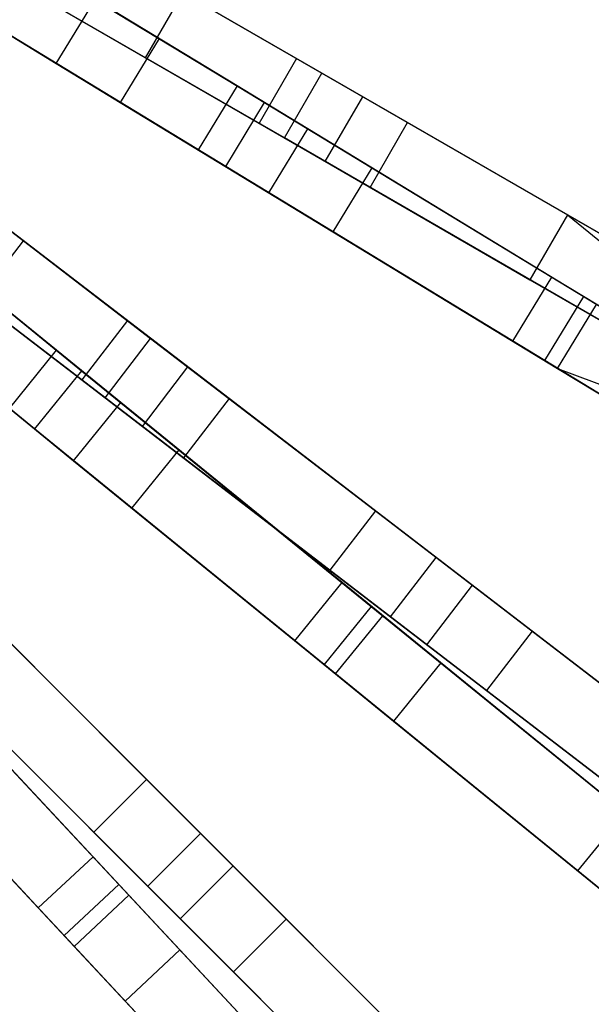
# Model space of a CAD drawing. Extents: x 0.2 to 26, y -12.8 to 12.8.
# Tile 35 of 97: x 19.1 to 21, y -7 to -3.7. Entities that reach past the tile are written whole.
import ezdxf

# ---------------------------------------------------------------- set-up
doc = ezdxf.new("R2010")
doc.units = 0
doc.header["$LTSCALE"] = 2.54
doc.layers.get('0').update_dxf_attribs({"color": 13, "linetype": 'CONTINUOUS'})

# ---------------------------------------------------------------- blocks, each defined once
blk = doc.blocks.new('PUKET-M-11161_B_STL')
at = {"color": 0}
for p, q in [((19.2106, -3.3912, 43.2437), (20.1296, -3.9218, 42.6925)), ((19.2106, -3.3912, 43.2437), (20.1296, -3.9218, 42.6925)), ((20.4159, -4.0871, 42.1723), (19.3098, -3.4485, 42.9191)), ((20.4159, -4.0871, 42.1723), (19.3098, -3.4485, 42.9191)), ((19.1318, -3.5297, 2.6163), (19.9383, -4.0201, 3.0687)), ((19.846, -3.964, 3.2954), (19.1318, -3.5297, 2.8857)), ((19.1318, -3.5297, 2.6163), (19.9383, -4.0201, 3.0687)), ((19.846, -3.964, 3.2954), (19.1318, -3.5297, 2.8857)), ((19.143, -3.5365, 38.3441), (19.5861, -3.8059, 34.2595)), ((19.143, -3.5365, 38.3441), (19.5861, -3.8059, 34.2595)), ((19.4453, -3.5267, 11.6201), (20.0447, -3.8728, 15.0929)), ((19.4453, -3.5267, 11.6201), (20.0447, -3.8728, 15.0929)), ((20.0046, -4.1383, 42.6925), (19.0856, -3.6077, 43.2437)), ((20.0046, -4.1383, 42.6925), (19.0856, -3.6077, 43.2437)), ((19.0909, -3.6107, 7.5246), (19.5408, -3.8705, 11.6287)), ((19.0909, -3.6107, 7.5246), (19.5408, -3.8705, 11.6287)), ((18.7994, -3.6201, 38.3338), (19.2424, -3.8896, 34.2389)), ((18.7994, -3.6201, 38.3338), (19.2424, -3.8896, 34.2389)), ((19.1848, -3.665, 42.9191), (20.2909, -4.3036, 42.1723)), ((19.1848, -3.665, 42.9191), (20.2909, -4.3036, 42.1723)), ((19.2424, -3.8896, 34.2389), (19.3723, -3.676, 34.2389)), ((19.2424, -3.8896, 34.2389), (19.3723, -3.676, 34.2389)), ((20.0825, -4.1078, 30.2316), (19.3723, -3.676, 34.2389)), ((20.0825, -4.1078, 30.2316), (19.3723, -3.676, 34.2389)), ((19.5408, -3.8705, 11.6287), (19.6658, -3.654, 11.6287)), ((19.5408, -3.8705, 11.6287), (19.6658, -3.654, 11.6287)), ((20.2657, -4.0004, 15.0852), (19.6658, -3.654, 11.6287)), ((20.2657, -4.0004, 15.0852), (19.6658, -3.654, 11.6287)), ((19.8084, -4.2337, 3.0687), (19.0019, -3.7433, 2.6163)), ((19.7161, -4.1776, 3.2954), (19.0019, -3.7433, 2.8857)), ((19.8084, -4.2337, 3.0687), (19.0019, -3.7433, 2.6163)), ((19.7161, -4.1776, 3.2954), (19.0019, -3.7433, 2.8857)), ((19.3203, -3.7432, 11.6201), (19.9197, -4.0893, 15.0929)), ((19.3203, -3.7432, 11.6201), (19.9197, -4.0893, 15.0929)), ((19.0131, -3.7501, 38.3441), (19.4562, -4.0195, 34.2595)), ((19.0131, -3.7501, 38.3441), (19.4562, -4.0195, 34.2595)), ((19.5861, -3.8059, 34.2595), (19.4562, -4.0195, 34.2595)), ((19.5861, -3.8059, 34.2595), (19.4562, -4.0195, 34.2595)), ((19.5861, -3.8059, 34.2595), (20.2962, -4.2378, 30.2624)), ((19.5861, -3.8059, 34.2595), (20.2962, -4.2378, 30.2624)), ((19.5408, -3.8705, 11.6287), (20.1407, -4.2169, 15.0852)), ((19.5408, -3.8705, 11.6287), (20.1407, -4.2169, 15.0852)), ((20.0447, -3.8728, 15.0929), (19.9197, -4.0893, 15.0929)), ((20.0447, -3.8728, 15.0929), (19.9197, -4.0893, 15.0929)), ((20.0447, -3.8728, 15.0929), (20.9496, -4.3952, 18.7313)), ((20.0447, -3.8728, 15.0929), (20.9496, -4.3952, 18.7313)), ((19.2424, -3.8896, 34.2389), (19.9526, -4.3215, 30.2316)), ((19.2424, -3.8896, 34.2389), (19.9526, -4.3215, 30.2316)), ((20.0046, -4.1383, 42.6925), (20.1296, -3.9218, 42.6925)), ((20.0046, -4.1383, 42.6925), (20.1296, -3.9218, 42.6925)), ((20.1296, -3.9218, 42.6925), (21.3031, -4.5993, 41.6555)), ((20.1296, -3.9218, 42.6925), (21.3031, -4.5993, 41.6555)), ((19.846, -3.964, 3.2954), (19.7161, -4.1776, 3.2954)), ((19.846, -3.964, 3.2954), (19.7161, -4.1776, 3.2954)), ((20.8965, -4.6028, 4.1609), (19.846, -3.964, 3.2954)), ((20.8965, -4.6028, 4.1609), (19.846, -3.964, 3.2954)), ((20.1407, -4.2169, 15.0852), (20.2657, -4.0004, 15.0852)), ((20.1407, -4.2169, 15.0852), (20.2657, -4.0004, 15.0852)), ((21.1705, -4.5227, 18.7072), (20.2657, -4.0004, 15.0852)), ((21.1705, -4.5227, 18.7072), (20.2657, -4.0004, 15.0852)), ((19.4562, -4.0195, 34.2595), (20.1663, -4.4514, 30.2624)), ((19.4562, -4.0195, 34.2595), (20.1663, -4.4514, 30.2624)), ((19.8084, -4.2337, 3.0687), (19.9383, -4.0201, 3.0687)), ((19.8084, -4.2337, 3.0687), (19.9383, -4.0201, 3.0687)), ((19.9383, -4.0201, 3.0687), (21.004, -4.6682, 3.9391)), ((19.9383, -4.0201, 3.0687), (21.004, -4.6682, 3.9391)), ((19.9197, -4.0893, 15.0929), (20.8246, -4.6117, 18.7313)), ((19.9197, -4.0893, 15.0929), (20.8246, -4.6117, 18.7313)), ((19.9526, -4.3215, 30.2316), (20.0825, -4.1078, 30.2316)), ((19.9526, -4.3215, 30.2316), (20.0825, -4.1078, 30.2316)), ((21.0466, -4.6941, 26.384), (20.0825, -4.1078, 30.2316)), ((21.0466, -4.6941, 26.384), (20.0825, -4.1078, 30.2316)), ((20.2909, -4.3036, 42.1723), (20.4159, -4.0871, 42.1723)), ((20.2909, -4.3036, 42.1723), (20.4159, -4.0871, 42.1723)), ((21.5208, -4.725, 41.0515), (20.4159, -4.0871, 42.1723)), ((21.5208, -4.725, 41.0515), (20.4159, -4.0871, 42.1723)), ((21.1781, -4.8158, 41.6555), (20.0046, -4.1383, 42.6925)), ((21.1781, -4.8158, 41.6555), (20.0046, -4.1383, 42.6925)), ((18.7156, -4.1615, 43.2437), (19.5575, -4.8075, 42.6925)), ((18.7156, -4.1615, 43.2437), (19.5575, -4.8075, 42.6925)), ((19.1326, -4.4815, 11.6287), (18.7204, -4.1652, 7.5246)), ((19.1326, -4.4815, 11.6287), (18.7204, -4.1652, 7.5246)), ((20.7666, -4.8164, 4.1609), (19.7161, -4.1776, 3.2954)), ((20.7666, -4.8164, 4.1609), (19.7161, -4.1776, 3.2954)), ((19.8197, -5.0087, 42.1723), (18.8065, -4.2312, 42.9191)), ((19.8197, -5.0087, 42.1723), (18.8065, -4.2312, 42.9191)), ((20.8741, -4.8818, 3.9391), (19.8084, -4.2337, 3.0687)), ((20.8741, -4.8818, 3.9391), (19.8084, -4.2337, 3.0687)), ((20.1407, -4.2169, 15.0852), (21.0455, -4.7392, 18.7072)), ((20.1407, -4.2169, 15.0852), (21.0455, -4.7392, 18.7072)), ((20.2962, -4.2378, 30.2624), (20.1663, -4.4514, 30.2624)), ((20.2962, -4.2378, 30.2624), (20.1663, -4.4514, 30.2624)), ((20.2962, -4.2378, 30.2624), (21.26, -4.8239, 26.4259)), ((20.2962, -4.2378, 30.2624), (21.26, -4.8239, 26.4259)), ((20.2909, -4.3036, 42.1723), (21.3958, -4.9415, 41.0515)), ((20.2909, -4.3036, 42.1723), (21.3958, -4.9415, 41.0515)), ((18.5949, -4.3199, 2.6163), (19.3271, -4.9156, 3.0687)), ((19.2433, -4.8475, 3.2954), (18.5949, -4.3199, 2.8857)), ((18.5949, -4.3199, 2.6163), (19.3271, -4.9156, 3.0687)), ((19.2433, -4.8475, 3.2954), (18.5949, -4.3199, 2.8857)), ((18.9306, -4.3265, 11.6201), (19.4797, -4.7478, 15.0929)), ((18.9306, -4.3265, 11.6201), (19.4797, -4.7478, 15.0929)), ((19.9526, -4.3215, 30.2316), (20.9167, -4.9077, 26.384)), ((19.9526, -4.3215, 30.2316), (20.9167, -4.9077, 26.384)), ((19.4053, -5.0058, 42.6925), (18.5634, -4.3598, 43.2437)), ((19.4053, -5.0058, 42.6925), (18.5634, -4.3598, 43.2437)), ((20.9496, -4.3952, 18.7313), (20.8246, -4.6117, 18.7313)), ((20.9496, -4.3952, 18.7313), (20.8246, -4.6117, 18.7313)), ((20.9496, -4.3952, 18.7313), (22.5271, -5.306, 23.9816)), ((20.9496, -4.3952, 18.7313), (22.5271, -5.306, 23.9816)), ((20.9496, -4.3952, 18.7313), (22.127, -5.3511, 23.043)), ((20.9496, -4.3952, 18.7313), (22.127, -5.3511, 23.043)), ((19.6675, -5.2071, 42.1723), (18.6543, -4.4296, 42.9191)), ((19.6675, -5.2071, 42.1723), (18.6543, -4.4296, 42.9191)), ((20.1663, -4.4514, 30.2624), (21.1301, -5.0375, 26.4259)), ((20.1663, -4.4514, 30.2624), (21.1301, -5.0375, 26.4259)), ((18.8133, -4.4976, 34.2389), (19.458, -5.0222, 30.2316)), ((18.8133, -4.4976, 34.2389), (19.458, -5.0222, 30.2316)), ((18.9804, -4.6798, 11.6287), (19.1326, -4.4815, 11.6287)), ((18.9804, -4.6798, 11.6287), (19.1326, -4.4815, 11.6287)), ((19.6821, -4.9032, 15.0852), (19.1326, -4.4815, 11.6287)), ((19.6821, -4.9032, 15.0852), (19.1326, -4.4815, 11.6287)), ((19.1693, -5.1096, 3.0687), (18.4371, -4.5139, 2.6163)), ((19.1693, -5.1096, 3.0687), (18.4371, -4.5139, 2.6163)), ((18.7784, -4.5248, 11.6201), (19.3275, -4.9462, 15.0929)), ((18.7784, -4.5248, 11.6201), (19.3275, -4.9462, 15.0929)), ((20.8965, -4.6028, 4.1609), (20.7666, -4.8164, 4.1609)), ((20.8965, -4.6028, 4.1609), (20.7666, -4.8164, 4.1609)), ((21.9377, -5.236, 5.4137), (20.8965, -4.6028, 4.1609)), ((21.9377, -5.236, 5.4137), (20.8965, -4.6028, 4.1609)), ((20.8246, -4.6117, 18.7313), (22.1214, -5.3604, 23.0427)), ((20.8246, -4.6117, 18.7313), (22.1214, -5.3604, 23.0427)), ((19.652, -5.18, 30.2624), (19.0073, -4.6555, 34.2595)), ((19.652, -5.18, 30.2624), (19.0073, -4.6555, 34.2595)), ((20.8741, -4.8818, 3.9391), (21.004, -4.6682, 3.9391)), ((20.8741, -4.8818, 3.9391), (21.004, -4.6682, 3.9391)), ((21.004, -4.6682, 3.9391), (22.0676, -5.315, 5.2039)), ((21.004, -4.6682, 3.9391), (22.0676, -5.315, 5.2039)), ((18.6555, -4.6915, 34.2389), (19.3002, -5.2161, 30.2316)), ((18.6555, -4.6915, 34.2389), (19.3002, -5.2161, 30.2316)), ((18.9804, -4.6798, 11.6287), (19.53, -5.1015, 15.0852)), ((18.9804, -4.6798, 11.6287), (19.53, -5.1015, 15.0852)), ((20.9167, -4.9077, 26.384), (21.0466, -4.6941, 26.384)), ((20.9167, -4.9077, 26.384), (21.0466, -4.6941, 26.384)), ((19.4797, -4.7478, 15.0929), (19.3275, -4.9462, 15.0929)), ((19.4797, -4.7478, 15.0929), (19.3275, -4.9462, 15.0929)), ((19.4797, -4.7478, 15.0929), (20.3086, -5.3839, 18.7313)), ((19.4797, -4.7478, 15.0929), (20.3086, -5.3839, 18.7313)), ((19.4053, -5.0058, 42.6925), (19.5575, -4.8075, 42.6925)), ((19.4053, -5.0058, 42.6925), (19.5575, -4.8075, 42.6925)), ((19.5575, -4.8075, 42.6925), (20.6324, -5.6323, 41.6555)), ((19.5575, -4.8075, 42.6925), (20.6324, -5.6323, 41.6555)), ((21.8079, -5.4496, 5.4137), (20.7666, -4.8164, 4.1609)), ((21.8079, -5.4496, 5.4137), (20.7666, -4.8164, 4.1609)), ((18.8495, -4.8494, 34.2595), (19.4943, -5.3739, 30.2624)), ((18.8495, -4.8494, 34.2595), (19.4943, -5.3739, 30.2624)), ((19.0855, -5.0414, 3.2954), (19.2433, -4.8475, 3.2954)), ((19.0855, -5.0414, 3.2954), (19.2433, -4.8475, 3.2954)), ((20.197, -5.6234, 4.1609), (19.2433, -4.8475, 3.2954)), ((20.197, -5.6234, 4.1609), (19.2433, -4.8475, 3.2954)), ((21.9377, -5.5286, 5.2039), (20.8741, -4.8818, 3.9391)), ((21.9377, -5.5286, 5.2039), (20.8741, -4.8818, 3.9391)), ((19.3271, -4.9156, 3.0687), (19.1693, -5.1096, 3.0687)), ((19.3271, -4.9156, 3.0687), (19.1693, -5.1096, 3.0687)), ((19.3271, -4.9156, 3.0687), (20.2946, -5.7027, 3.9391)), ((19.3271, -4.9156, 3.0687), (20.2946, -5.7027, 3.9391)), ((19.53, -5.1015, 15.0852), (19.6821, -4.9032, 15.0852)), ((19.53, -5.1015, 15.0852), (19.6821, -4.9032, 15.0852)), ((20.511, -5.5392, 18.7072), (19.6821, -4.9032, 15.0852)), ((20.511, -5.5392, 18.7072), (19.6821, -4.9032, 15.0852)), ((20.9167, -4.9077, 26.384), (22.0984, -5.6264, 22.7384)), ((20.9167, -4.9077, 26.384), (22.0984, -5.6264, 22.7384)), ((20.9167, -4.9077, 26.384), (22.1214, -5.3604, 23.0427)), ((20.9167, -4.9077, 26.384), (22.1214, -5.3604, 23.0427)), ((19.3275, -4.9462, 15.0929), (20.1564, -5.5822, 18.7313)), ((19.3275, -4.9462, 15.0929), (20.1564, -5.5822, 18.7313)), ((19.3002, -5.2161, 30.2316), (19.458, -5.0222, 30.2316)), ((19.3002, -5.2161, 30.2316), (19.458, -5.0222, 30.2316)), ((20.4802, -5.8307, 41.6555), (19.4053, -5.0058, 42.6925)), ((20.4802, -5.8307, 41.6555), (19.4053, -5.0058, 42.6925)), ((19.458, -5.0222, 30.2316), (20.3332, -5.7342, 26.384)), ((19.458, -5.0222, 30.2316), (20.3332, -5.7342, 26.384)), ((19.8197, -5.0087, 42.1723), (19.6675, -5.2071, 42.1723)), ((19.8197, -5.0087, 42.1723), (19.6675, -5.2071, 42.1723)), ((20.8319, -5.7854, 41.0515), (19.8197, -5.0087, 42.1723)), ((20.8319, -5.7854, 41.0515), (19.8197, -5.0087, 42.1723)), ((20.0392, -5.8173, 4.1609), (19.0855, -5.0414, 3.2954)), ((20.0392, -5.8173, 4.1609), (19.0855, -5.0414, 3.2954)), ((20.1368, -5.8967, 3.9391), (19.1693, -5.1096, 3.0687)), ((20.1368, -5.8967, 3.9391), (19.1693, -5.1096, 3.0687)), ((19.53, -5.1015, 15.0852), (20.3588, -5.7375, 18.7072)), ((19.53, -5.1015, 15.0852), (20.3588, -5.7375, 18.7072)), ((19.652, -5.18, 30.2624), (19.4943, -5.3739, 30.2624)), ((19.652, -5.18, 30.2624), (19.4943, -5.3739, 30.2624)), ((20.527, -5.8918, 26.4259), (19.652, -5.18, 30.2624)), ((20.527, -5.8918, 26.4259), (19.652, -5.18, 30.2624)), ((19.3002, -5.2161, 30.2316), (20.1755, -5.9281, 26.384)), ((19.3002, -5.2161, 30.2316), (20.1755, -5.9281, 26.384)), ((20.6798, -5.9838, 41.0515), (19.6675, -5.2071, 42.1723)), ((20.6798, -5.9838, 41.0515), (19.6675, -5.2071, 42.1723)), ((19.4943, -5.3739, 30.2624), (20.3692, -6.0858, 26.4259)), ((19.4943, -5.3739, 30.2624), (20.3692, -6.0858, 26.4259)), ((20.3086, -5.3839, 18.7313), (20.1564, -5.5822, 18.7313)), ((20.3086, -5.3839, 18.7313), (20.1564, -5.5822, 18.7313)), ((20.3086, -5.3839, 18.7313), (21.7538, -6.4928, 23.9816)), ((20.3086, -5.3839, 18.7313), (21.7538, -6.4928, 23.9816)), ((18.8053, -5.5417, 15.0929), (19.5441, -6.2804, 18.7313)), ((18.8053, -5.5417, 15.0929), (19.5441, -6.2804, 18.7313)), ((20.3588, -5.7375, 18.7072), (20.511, -5.5392, 18.7072)), ((20.3588, -5.7375, 18.7072), (20.511, -5.5392, 18.7072)), ((21.8547, -6.5702, 23.5806), (20.511, -5.5392, 18.7072)), ((21.8547, -6.5702, 23.5806), (20.511, -5.5392, 18.7072)), ((20.1564, -5.5822, 18.7313), (21.6016, -6.6911, 23.9816)), ((20.1564, -5.5822, 18.7313), (21.6016, -6.6911, 23.9816)), ((18.8746, -5.611, 42.6925), (19.8327, -6.5691, 41.6555)), ((18.8746, -5.611, 42.6925), (19.8327, -6.5691, 41.6555)), ((19.3651, -6.5391, 4.1609), (18.5259, -5.6406, 3.2954)), ((19.3651, -6.5391, 4.1609), (18.5259, -5.6406, 3.2954)), ((20.0392, -5.8173, 4.1609), (20.197, -5.6234, 4.1609)), ((20.0392, -5.8173, 4.1609), (20.197, -5.6234, 4.1609)), ((21.1423, -6.3925, 5.4137), (20.197, -5.6234, 4.1609)), ((21.1423, -6.3925, 5.4137), (20.197, -5.6234, 4.1609)), ((20.4802, -5.8307, 41.6555), (20.6324, -5.6323, 41.6555)), ((20.4802, -5.8307, 41.6555), (20.6324, -5.6323, 41.6555)), ((20.6324, -5.6323, 41.6555), (21.5586, -6.343, 40.3365)), ((20.6324, -5.6323, 41.6555), (21.5586, -6.343, 40.3365)), ((18.5996, -5.7195, 3.0687), (19.4509, -6.6311, 3.9391)), ((18.5996, -5.7195, 3.0687), (19.4509, -6.6311, 3.9391)), ((18.6285, -5.7184, 15.0929), (19.3673, -6.4572, 18.7313)), ((18.6285, -5.7184, 15.0929), (19.3673, -6.4572, 18.7313)), ((20.2946, -5.7027, 3.9391), (20.1368, -5.8967, 3.9391)), ((20.2946, -5.7027, 3.9391), (20.1368, -5.8967, 3.9391)), ((20.2946, -5.7027, 3.9391), (21.2602, -6.4883, 5.2039)), ((20.2946, -5.7027, 3.9391), (21.2602, -6.4883, 5.2039)), ((19.7245, -6.4608, 18.7072), (18.9857, -5.7221, 15.0852)), ((19.7245, -6.4608, 18.7072), (18.9857, -5.7221, 15.0852)), ((20.1755, -5.9281, 26.384), (20.3332, -5.7342, 26.384)), ((20.1755, -5.9281, 26.384), (20.3332, -5.7342, 26.384)), ((20.3332, -5.7342, 26.384), (21.4062, -6.6071, 22.7384)), ((20.3332, -5.7342, 26.384), (21.4062, -6.6071, 22.7384)), ((20.3588, -5.7375, 18.7072), (21.7025, -6.7686, 23.5806)), ((20.3588, -5.7375, 18.7072), (21.7025, -6.7686, 23.5806)), ((20.8319, -5.7854, 41.0515), (20.6798, -5.9838, 41.0515)), ((20.8319, -5.7854, 41.0515), (20.6798, -5.9838, 41.0515)), ((21.6914, -6.4449, 39.6442), (20.8319, -5.7854, 41.0515)), ((21.6914, -6.4449, 39.6442), (20.8319, -5.7854, 41.0515)), ((19.1823, -6.7098, 4.1609), (18.3432, -5.8113, 3.2954)), ((19.1823, -6.7098, 4.1609), (18.3432, -5.8113, 3.2954)), ((19.6559, -6.7458, 41.6555), (18.6978, -5.7877, 42.6925)), ((19.6559, -6.7458, 41.6555), (18.6978, -5.7877, 42.6925)), ((20.9846, -6.5864, 5.4137), (20.0392, -5.8173, 4.1609)), ((20.9846, -6.5864, 5.4137), (20.0392, -5.8173, 4.1609)), ((18.7148, -5.8429, 30.2316), (19.4849, -6.6675, 26.384)), ((18.7148, -5.8429, 30.2316), (19.4849, -6.6675, 26.384)), ((20.0105, -6.7469, 41.0515), (19.1084, -5.8447, 42.1723)), ((20.0105, -6.7469, 41.0515), (19.1084, -5.8447, 42.1723)), ((21.4064, -6.5414, 40.3365), (20.4802, -5.8307, 41.6555)), ((21.4064, -6.5414, 40.3365), (20.4802, -5.8307, 41.6555)), ((19.2682, -6.8017, 3.9391), (18.4169, -5.8902, 3.0687)), ((19.2682, -6.8017, 3.9391), (18.4169, -5.8902, 3.0687)), ((18.809, -5.8988, 15.0852), (19.5477, -6.6376, 18.7072)), ((18.809, -5.8988, 15.0852), (19.5477, -6.6376, 18.7072)), ((21.1024, -6.6823, 5.2039), (20.1368, -5.8967, 3.9391)), ((21.1024, -6.6823, 5.2039), (20.1368, -5.8967, 3.9391)), ((20.527, -5.8918, 26.4259), (20.3692, -6.0858, 26.4259)), ((20.527, -5.8918, 26.4259), (20.3692, -6.0858, 26.4259)), ((21.6012, -6.7658, 22.781), (20.527, -5.8918, 26.4259)), ((21.6012, -6.7658, 22.781), (20.527, -5.8918, 26.4259)), ((20.1755, -5.9281, 26.384), (21.2484, -6.801, 22.7384)), ((20.1755, -5.9281, 26.384), (21.2484, -6.801, 22.7384)), ((21.5392, -6.6432, 39.6442), (20.6798, -5.9838, 41.0515)), ((21.5392, -6.6432, 39.6442), (20.6798, -5.9838, 41.0515)), ((18.5321, -6.0136, 30.2316), (19.3022, -6.8381, 26.384)), ((18.5321, -6.0136, 30.2316), (19.3022, -6.8381, 26.384)), ((19.6554, -6.8501, 26.4259), (18.8855, -6.0257, 30.2624)), ((19.6554, -6.8501, 26.4259), (18.8855, -6.0257, 30.2624)), ((19.8338, -6.9236, 41.0515), (18.9316, -6.0215, 42.1723)), ((19.8338, -6.9236, 41.0515), (18.9316, -6.0215, 42.1723)), ((20.3692, -6.0858, 26.4259), (21.4434, -6.9597, 22.781)), ((20.3692, -6.0858, 26.4259), (21.4434, -6.9597, 22.781)), ((18.7028, -6.1963, 30.2624), (19.4727, -7.0207, 26.4259)), ((18.7028, -6.1963, 30.2624), (19.4727, -7.0207, 26.4259)), ((19.5441, -6.2804, 18.7313), (19.3673, -6.4572, 18.7313)), ((19.5441, -6.2804, 18.7313), (19.3673, -6.4572, 18.7313)), ((19.5441, -6.2804, 18.7313), (20.8321, -7.5685, 23.9816)), ((19.5441, -6.2804, 18.7313), (20.8321, -7.5685, 23.9816)), ((20.9846, -6.5864, 5.4137), (21.1423, -6.3925, 5.4137)), ((20.9846, -6.5864, 5.4137), (21.1423, -6.3925, 5.4137)), ((19.3673, -6.4572, 18.7313), (20.6554, -7.7452, 23.9816)), ((19.3673, -6.4572, 18.7313), (20.6554, -7.7452, 23.9816)), ((19.5477, -6.6376, 18.7072), (19.7245, -6.4608, 18.7072)), ((19.5477, -6.6376, 18.7072), (19.7245, -6.4608, 18.7072)), ((20.9221, -7.6584, 23.5806), (19.7245, -6.4608, 18.7072)), ((20.9221, -7.6584, 23.5806), (19.7245, -6.4608, 18.7072)), ((19.1823, -6.7098, 4.1609), (19.3651, -6.5391, 4.1609)), ((19.1823, -6.7098, 4.1609), (19.3651, -6.5391, 4.1609)), ((20.1969, -7.4298, 5.4137), (19.3651, -6.5391, 4.1609)), ((20.1969, -7.4298, 5.4137), (19.3651, -6.5391, 4.1609)), ((19.6559, -6.7458, 41.6555), (19.8327, -6.5691, 41.6555)), ((19.6559, -6.7458, 41.6555), (19.8327, -6.5691, 41.6555)), ((19.8327, -6.5691, 41.6555), (20.6582, -7.3945, 40.3365)), ((19.8327, -6.5691, 41.6555), (20.6582, -7.3945, 40.3365)), ((21.6518, -7.1292, 6.6782), (20.9846, -6.5864, 5.4137)), ((21.6518, -7.1292, 6.6782), (20.9846, -6.5864, 5.4137)), ((19.4509, -6.6311, 3.9391), (19.2682, -6.8017, 3.9391)), ((19.4509, -6.6311, 3.9391), (19.2682, -6.8017, 3.9391)), ((19.4509, -6.6311, 3.9391), (20.3006, -7.5408, 5.2039)), ((19.4509, -6.6311, 3.9391), (20.3006, -7.5408, 5.2039)), ((19.5477, -6.6376, 18.7072), (20.7453, -7.8352, 23.5806)), ((19.5477, -6.6376, 18.7072), (20.7453, -7.8352, 23.5806)), ((19.3022, -6.8381, 26.384), (19.4849, -6.6675, 26.384)), ((19.3022, -6.8381, 26.384), (19.4849, -6.6675, 26.384)), ((19.4849, -6.6675, 26.384), (20.429, -7.6784, 22.7384)), ((19.4849, -6.6675, 26.384), (20.429, -7.6784, 22.7384)), ((20.0142, -7.6004, 5.4137), (19.1823, -6.7098, 4.1609)), ((20.0142, -7.6004, 5.4137), (19.1823, -6.7098, 4.1609)), ((20.4814, -7.5713, 40.3365), (19.6559, -6.7458, 41.6555)), ((20.4814, -7.5713, 40.3365), (19.6559, -6.7458, 41.6555)), ((20.0105, -6.7469, 41.0515), (19.8338, -6.9236, 41.0515)), ((20.0105, -6.7469, 41.0515), (19.8338, -6.9236, 41.0515)), ((20.7765, -7.5129, 39.6442), (20.0105, -6.7469, 41.0515)), ((20.7765, -7.5129, 39.6442), (20.0105, -6.7469, 41.0515)), ((20.1179, -7.7115, 5.2039), (19.2682, -6.8017, 3.9391)), ((20.1179, -7.7115, 5.2039), (19.2682, -6.8017, 3.9391)), ((19.3022, -6.8381, 26.384), (20.2463, -7.849, 22.7384)), ((19.3022, -6.8381, 26.384), (20.2463, -7.849, 22.7384)), ((19.6554, -6.8501, 26.4259), (19.4727, -7.0207, 26.4259)), ((19.6554, -6.8501, 26.4259), (19.4727, -7.0207, 26.4259)), ((20.6006, -7.8621, 22.781), (19.6554, -6.8501, 26.4259)), ((20.6006, -7.8621, 22.781), (19.6554, -6.8501, 26.4259)), ((20.5997, -7.6896, 39.6442), (19.8338, -6.9236, 41.0515)), ((20.5997, -7.6896, 39.6442), (19.8338, -6.9236, 41.0515)), ((19.4727, -7.0207, 26.4259), (20.4179, -8.0328, 22.781)), ((19.4727, -7.0207, 26.4259), (20.4179, -8.0328, 22.781))]:
    blk.add_line(p, q, dxfattribs=at)

msp = doc.modelspace()

# ---------------------------------------------------------------- block references
at = {"color": 0}
msp.add_blockref('PUKET-M-11161_B_STL', (0, 0), dxfattribs=at)

doc.saveas('drawing.dxf')
